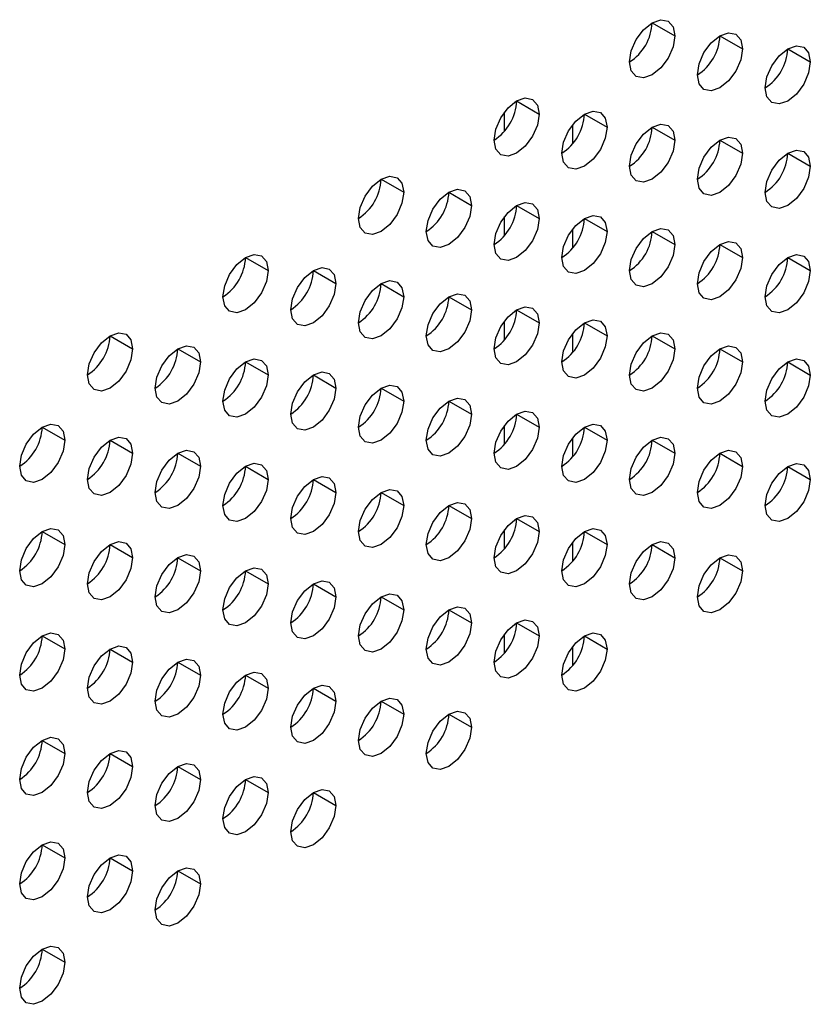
# Model space of a CAD drawing. Header units: millimetres. Extents: x 0 to 1118, y 0 to 864.
# Tile 233 of 256: x 976.07 to 979.16, y 692.24 to 696.1. Entities that reach past the tile are written whole.
import ezdxf

# ---------------------------------------------------------------- set-up
doc = ezdxf.new("R2010")
doc.units = ezdxf.units.MM

msp = doc.modelspace()

# ---------------------------------------------------------------- linework, layer by layer
at = {"color": 7, "linetype": 'Continuous', "lineweight": 25}
for p, q in [((978.5452, 696.0833), (978.6336, 696.0322)), ((978.8103, 696.0322), (978.8987, 695.9812)), ((979.0755, 695.9811), (979.1639, 695.9301)), ((978.0148, 695.7771), (978.1032, 695.7261)), ((978.28, 695.726), (978.3684, 695.675)), ((978.5452, 695.675), (978.6336, 695.624)), ((978.8103, 695.6239), (978.8987, 695.5729)), ((979.0755, 695.5729), (979.1639, 695.5218)), ((977.4845, 695.4709), (977.5729, 695.4199)), ((977.7497, 695.4199), (977.8381, 695.3689)), ((978.0148, 695.3688), (978.1032, 695.3178)), ((978.28, 695.3178), (978.3684, 695.2667)), ((978.5452, 695.2667), (978.6336, 695.2157)), ((978.8103, 695.2157), (978.8987, 695.1646)), ((976.9542, 695.1648), (977.0426, 695.1138)), ((979.0755, 695.1646), (979.1639, 695.1136)), ((977.2193, 695.1137), (977.3077, 695.0627)), ((977.4845, 695.0627), (977.5729, 695.0116)), ((977.7497, 695.0116), (977.8381, 694.9606)), ((978.0148, 694.9606), (978.1032, 694.9095)), ((978.28, 694.9095), (978.3684, 694.8585)), ((976.4238, 694.8586), (976.5122, 694.8076)), ((978.5452, 694.8584), (978.6336, 694.8074)), ((976.689, 694.8076), (976.7774, 694.7566)), ((978.8103, 694.8074), (978.8987, 694.7564)), ((976.9542, 694.7565), (977.0426, 694.7055)), ((979.0755, 694.7563), (979.1639, 694.7053)), ((977.2193, 694.7055), (977.3077, 694.6544)), ((977.4845, 694.6544), (977.5729, 694.6034)), ((977.7497, 694.6033), (977.8381, 694.5523)), ((978.0148, 694.5523), (978.1032, 694.5013)), ((976.1587, 694.5014), (976.2471, 694.4504)), ((978.28, 694.5012), (978.3684, 694.4502)), ((976.4238, 694.4504), (976.5122, 694.3993)), ((978.5452, 694.4502), (978.6336, 694.3991)), ((976.689, 694.3993), (976.7774, 694.3483)), ((978.8103, 694.3991), (978.8987, 694.3481)), ((976.9542, 694.3483), (977.0426, 694.2972)), ((979.0755, 694.3481), (979.1639, 694.297)), ((977.2193, 694.2972), (977.3077, 694.2462)), ((977.4845, 694.2461), (977.5729, 694.1951)), ((977.7497, 694.1951), (977.8381, 694.144)), ((978.0148, 694.144), (978.1032, 694.093)), ((976.1587, 694.0932), (976.2471, 694.0421)), ((978.28, 694.093), (978.3684, 694.0419)), ((976.4238, 694.0421), (976.5122, 693.9911)), ((978.5452, 694.0419), (978.6336, 693.9909)), ((976.689, 693.991), (976.7774, 693.94)), ((978.8103, 693.9908), (978.8987, 693.9398)), ((976.9542, 693.94), (977.0426, 693.889)), ((977.2193, 693.8889), (977.3077, 693.8379)), ((977.4845, 693.8379), (977.5729, 693.7868)), ((977.7497, 693.7868), (977.8381, 693.7358)), ((978.0148, 693.7357), (978.1032, 693.6847)), ((976.1587, 693.6849), (976.2471, 693.6339)), ((978.28, 693.6847), (978.3684, 693.6337)), ((976.4238, 693.6338), (976.5122, 693.5828)), ((976.689, 693.5828), (976.7774, 693.5317)), ((976.9542, 693.5317), (977.0426, 693.4807)), ((977.2193, 693.4807), (977.3077, 693.4296)), ((977.4845, 693.4296), (977.5729, 693.3786)), ((977.7497, 693.3785), (977.8381, 693.3275)), ((976.1587, 693.2766), (976.2471, 693.2256)), ((976.4238, 693.2256), (976.5122, 693.1745)), ((976.689, 693.1745), (976.7774, 693.1235)), ((976.9542, 693.1234), (977.0426, 693.0724)), ((977.2193, 693.0724), (977.3077, 693.0214)), ((976.1587, 692.8683), (976.2471, 692.8173)), ((976.4238, 692.8173), (976.5122, 692.7663)), ((976.689, 692.7662), (976.7774, 692.7152)), ((976.1587, 692.4601), (976.2471, 692.409))]:
    msp.add_line(p, q, dxfattribs=at)
at = {"color": 8, "linetype": 'Continuous', "lineweight": 25}
for p, q in [((977.9669, 695.6586), (977.9669, 695.7331)), ((978.2334, 695.6814), (978.2334, 695.6112)), ((977.9669, 695.2504), (977.9669, 695.3248)), ((978.2334, 695.2731), (978.2334, 695.2029)), ((977.9669, 694.8421), (977.9669, 694.9166)), ((978.2334, 694.8648), (978.2334, 694.7947)), ((977.9669, 694.4338), (977.9669, 694.5083)), ((978.2334, 694.4565), (978.2334, 694.3864)), ((977.9669, 694.0256), (977.9669, 694.1)), ((978.2334, 694.0483), (978.2334, 693.9781)), ((977.9669, 693.6173), (977.9669, 693.6917)), ((978.2334, 693.64), (978.2334, 693.5699))]:
    msp.add_line(p, q, dxfattribs=at)
at = {"color": 7, "linetype": 'Continuous', "lineweight": 25, "flags": 128}
for points in [[(978.4568, 695.9302), (978.4635, 695.9731), (978.4827, 696.0173), (978.5113, 696.056), (978.5452, 696.0833), (978.579, 696.095), (978.6077, 696.0895), (978.6268, 696.0674), (978.6336, 696.0322)], [(978.7219, 695.8791), (978.7287, 695.9221), (978.7478, 695.9662), (978.7765, 696.0049), (978.8103, 696.0322), (978.8442, 696.044), (978.8728, 696.0384), (978.892, 696.0163), (978.8987, 695.9812)], [(978.6336, 696.0322), (978.6268, 695.9893), (978.6077, 695.9451), (978.579, 695.9064), (978.5452, 695.8791), (978.5113, 695.8674), (978.4827, 695.8729), (978.4635, 695.895), (978.4568, 695.9302)], [(978.8987, 695.9812), (978.892, 695.9382), (978.8728, 695.894), (978.8442, 695.8554), (978.8103, 695.8281), (978.7765, 695.8163), (978.7478, 695.8219), (978.7287, 695.8439), (978.7219, 695.8791)], [(978.9871, 695.8281), (978.9938, 695.871), (979.013, 695.9152), (979.0417, 695.9539), (979.0755, 695.9812), (979.1093, 695.9929), (979.138, 695.9873), (979.1572, 695.9653), (979.1639, 695.9301)], [(979.1639, 695.9301), (979.1572, 695.8872), (979.138, 695.843), (979.1093, 695.8043), (979.0755, 695.777), (979.0417, 695.7653), (979.013, 695.7708), (978.9938, 695.7929), (978.9871, 695.8281)], [(977.9264, 695.624), (977.9332, 695.667), (977.9523, 695.7111), (977.981, 695.7498), (978.0148, 695.7771), (978.0487, 695.7889), (978.0773, 695.7833), (978.0965, 695.7612), (978.1032, 695.7261)], [(978.1916, 695.573), (978.1983, 695.6159), (978.2175, 695.6601), (978.2462, 695.6988), (978.28, 695.7261), (978.3138, 695.7378), (978.3425, 695.7322), (978.3617, 695.7102), (978.3684, 695.675)], [(978.1032, 695.7261), (978.0965, 695.6831), (978.0773, 695.639), (978.0487, 695.6003), (978.0148, 695.573), (977.981, 695.5612), (977.9523, 695.5668), (977.9332, 695.5888), (977.9264, 695.624)], [(978.3684, 695.675), (978.3617, 695.6321), (978.3425, 695.5879), (978.3138, 695.5492), (978.28, 695.5219), (978.2462, 695.5102), (978.2175, 695.5157), (978.1983, 695.5378), (978.1916, 695.573)], [(978.4568, 695.5219), (978.4635, 695.5648), (978.4827, 695.609), (978.5113, 695.6477), (978.5452, 695.675), (978.579, 695.6868), (978.6077, 695.6812), (978.6268, 695.6591), (978.6336, 695.624)], [(978.6336, 695.624), (978.6268, 695.581), (978.6077, 695.5368), (978.579, 695.4982), (978.5452, 695.4709), (978.5113, 695.4591), (978.4827, 695.4647), (978.4635, 695.4867), (978.4568, 695.5219)], [(978.7219, 695.4708), (978.7287, 695.5138), (978.7478, 695.558), (978.7765, 695.5966), (978.8103, 695.6239), (978.8442, 695.6357), (978.8728, 695.6301), (978.892, 695.6081), (978.8987, 695.5729)], [(978.9871, 695.4198), (978.9938, 695.4627), (979.013, 695.5069), (979.0417, 695.5456), (979.0755, 695.5729), (979.1093, 695.5846), (979.138, 695.5791), (979.1572, 695.557), (979.1639, 695.5218)], [(978.8987, 695.5729), (978.892, 695.53), (978.8728, 695.4858), (978.8442, 695.4471), (978.8103, 695.4198), (978.7765, 695.408), (978.7478, 695.4136), (978.7287, 695.4357), (978.7219, 695.4708)], [(979.1639, 695.5218), (979.1572, 695.4789), (979.138, 695.4347), (979.1093, 695.396), (979.0755, 695.3687), (979.0417, 695.357), (979.013, 695.3626), (978.9938, 695.3846), (978.9871, 695.4198)], [(977.3961, 695.3179), (977.4028, 695.3608), (977.422, 695.405), (977.4507, 695.4437), (977.4845, 695.471), (977.5183, 695.4827), (977.547, 695.4771), (977.5662, 695.4551), (977.5729, 695.4199)], [(977.6613, 695.2668), (977.668, 695.3098), (977.6872, 695.3539), (977.7158, 695.3926), (977.7497, 695.4199), (977.7835, 695.4317), (977.8122, 695.4261), (977.8313, 695.404), (977.8381, 695.3689)], [(977.5729, 695.4199), (977.5662, 695.377), (977.547, 695.3328), (977.5183, 695.2941), (977.4845, 695.2668), (977.4507, 695.2551), (977.422, 695.2606), (977.4028, 695.2827), (977.3961, 695.3179)], [(977.8381, 695.3689), (977.8313, 695.3259), (977.8122, 695.2817), (977.7835, 695.2431), (977.7497, 695.2158), (977.7158, 695.204), (977.6872, 695.2096), (977.668, 695.2316), (977.6613, 695.2668)], [(977.9264, 695.2158), (977.9332, 695.2587), (977.9523, 695.3029), (977.981, 695.3415), (978.0148, 695.3688), (978.0487, 695.3806), (978.0773, 695.375), (978.0965, 695.353), (978.1032, 695.3178)], [(978.1032, 695.3178), (978.0965, 695.2749), (978.0773, 695.2307), (978.0487, 695.192), (978.0148, 695.1647), (977.981, 695.153), (977.9523, 695.1585), (977.9332, 695.1806), (977.9264, 695.2158)], [(978.1916, 695.1647), (978.1983, 695.2076), (978.2175, 695.2518), (978.2462, 695.2905), (978.28, 695.3178), (978.3138, 695.3295), (978.3425, 695.324), (978.3617, 695.3019), (978.3684, 695.2667)], [(978.3684, 695.2667), (978.3617, 695.2238), (978.3425, 695.1796), (978.3138, 695.1409), (978.28, 695.1137), (978.2462, 695.1019), (978.2175, 695.1075), (978.1983, 695.1295), (978.1916, 695.1647)], [(978.4568, 695.1136), (978.4635, 695.1566), (978.4827, 695.2008), (978.5113, 695.2394), (978.5452, 695.2667), (978.579, 695.2785), (978.6077, 695.2729), (978.6268, 695.2509), (978.6336, 695.2157)], [(978.6336, 695.2157), (978.6268, 695.1727), (978.6077, 695.1286), (978.579, 695.0899), (978.5452, 695.0626), (978.5113, 695.0508), (978.4827, 695.0564), (978.4635, 695.0785), (978.4568, 695.1136)], [(978.7219, 695.0626), (978.7287, 695.1055), (978.7478, 695.1497), (978.7765, 695.1884), (978.8103, 695.2157), (978.8442, 695.2274), (978.8728, 695.2219), (978.892, 695.1998), (978.8987, 695.1646)], [(976.8658, 695.0117), (976.8725, 695.0547), (976.8917, 695.0988), (976.9203, 695.1375), (976.9542, 695.1648), (976.988, 695.1766), (977.0167, 695.171), (977.0358, 695.1489), (977.0426, 695.1138)], [(978.8987, 695.1646), (978.892, 695.1217), (978.8728, 695.0775), (978.8442, 695.0388), (978.8103, 695.0115), (978.7765, 694.9998), (978.7478, 695.0053), (978.7287, 695.0274), (978.7219, 695.0626)], [(978.9871, 695.0115), (978.9938, 695.0545), (979.013, 695.0986), (979.0417, 695.1373), (979.0755, 695.1646), (979.1093, 695.1764), (979.138, 695.1708), (979.1572, 695.1487), (979.1639, 695.1136)], [(977.0426, 695.1138), (977.0358, 695.0708), (977.0167, 695.0266), (976.988, 694.988), (976.9542, 694.9607), (976.9203, 694.9489), (976.8917, 694.9545), (976.8725, 694.9765), (976.8658, 695.0117)], [(977.131, 694.9607), (977.1377, 695.0036), (977.1568, 695.0478), (977.1855, 695.0865), (977.2193, 695.1138), (977.2532, 695.1255), (977.2818, 695.1199), (977.301, 695.0979), (977.3077, 695.0627)], [(979.1639, 695.1136), (979.1572, 695.0706), (979.138, 695.0264), (979.1093, 694.9878), (979.0755, 694.9605), (979.0417, 694.9487), (979.013, 694.9543), (978.9938, 694.9763), (978.9871, 695.0115)], [(977.3961, 694.9096), (977.4028, 694.9525), (977.422, 694.9967), (977.4507, 695.0354), (977.4845, 695.0627), (977.5183, 695.0744), (977.547, 695.0689), (977.5662, 695.0468), (977.5729, 695.0116)], [(977.3077, 695.0627), (977.301, 695.0198), (977.2818, 694.9756), (977.2532, 694.9369), (977.2193, 694.9096), (977.1855, 694.8979), (977.1568, 694.9034), (977.1377, 694.9255), (977.131, 694.9607)], [(977.5729, 695.0116), (977.5662, 694.9687), (977.547, 694.9245), (977.5183, 694.8859), (977.4845, 694.8586), (977.4507, 694.8468), (977.422, 694.8524), (977.4028, 694.8744), (977.3961, 694.9096)], [(977.6613, 694.8585), (977.668, 694.9015), (977.6872, 694.9457), (977.7158, 694.9843), (977.7497, 695.0116), (977.7835, 695.0234), (977.8122, 695.0178), (977.8313, 694.9958), (977.8381, 694.9606)], [(977.8381, 694.9606), (977.8313, 694.9176), (977.8122, 694.8735), (977.7835, 694.8348), (977.7497, 694.8075), (977.7158, 694.7957), (977.6872, 694.8013), (977.668, 694.8234), (977.6613, 694.8585)], [(977.9264, 694.8075), (977.9332, 694.8504), (977.9523, 694.8946), (977.981, 694.9333), (978.0148, 694.9606), (978.0487, 694.9723), (978.0773, 694.9668), (978.0965, 694.9447), (978.1032, 694.9095)], [(978.1916, 694.7564), (978.1983, 694.7994), (978.2175, 694.8435), (978.2462, 694.8822), (978.28, 694.9095), (978.3138, 694.9213), (978.3425, 694.9157), (978.3617, 694.8936), (978.3684, 694.8585)], [(978.1032, 694.9095), (978.0965, 694.8666), (978.0773, 694.8224), (978.0487, 694.7837), (978.0148, 694.7564), (977.981, 694.7447), (977.9523, 694.7503), (977.9332, 694.7723), (977.9264, 694.8075)], [(976.3355, 694.7056), (976.3422, 694.7485), (976.3613, 694.7927), (976.39, 694.8314), (976.4238, 694.8587), (976.4577, 694.8704), (976.4863, 694.8648), (976.5055, 694.8428), (976.5122, 694.8076)], [(978.3684, 694.8585), (978.3617, 694.8155), (978.3425, 694.7714), (978.3138, 694.7327), (978.28, 694.7054), (978.2462, 694.6936), (978.2175, 694.6992), (978.1983, 694.7212), (978.1916, 694.7564)], [(978.4568, 694.7054), (978.4635, 694.7483), (978.4827, 694.7925), (978.5113, 694.8312), (978.5452, 694.8585), (978.579, 694.8702), (978.6077, 694.8646), (978.6268, 694.8426), (978.6336, 694.8074)], [(976.5122, 694.8076), (976.5055, 694.7647), (976.4863, 694.7205), (976.4577, 694.6818), (976.4238, 694.6545), (976.39, 694.6428), (976.3613, 694.6483), (976.3422, 694.6704), (976.3355, 694.7056)], [(976.6006, 694.6545), (976.6073, 694.6974), (976.6265, 694.7416), (976.6552, 694.7803), (976.689, 694.8076), (976.7228, 694.8194), (976.7515, 694.8138), (976.7707, 694.7917), (976.7774, 694.7566)], [(978.6336, 694.8074), (978.6268, 694.7645), (978.6077, 694.7203), (978.579, 694.6816), (978.5452, 694.6543), (978.5113, 694.6426), (978.4827, 694.6481), (978.4635, 694.6702), (978.4568, 694.7054)], [(978.7219, 694.6543), (978.7287, 694.6972), (978.7478, 694.7414), (978.7765, 694.7801), (978.8103, 694.8074), (978.8442, 694.8192), (978.8728, 694.8136), (978.892, 694.7915), (978.8987, 694.7564)], [(976.8658, 694.6034), (976.8725, 694.6464), (976.8917, 694.6906), (976.9203, 694.7292), (976.9542, 694.7565), (976.988, 694.7683), (977.0167, 694.7627), (977.0358, 694.7407), (977.0426, 694.7055)], [(978.9871, 694.6032), (978.9938, 694.6462), (979.013, 694.6904), (979.0417, 694.729), (979.0755, 694.7563), (979.1093, 694.7681), (979.138, 694.7625), (979.1572, 694.7405), (979.1639, 694.7053)], [(976.7774, 694.7566), (976.7707, 694.7136), (976.7515, 694.6694), (976.7228, 694.6308), (976.689, 694.6035), (976.6552, 694.5917), (976.6265, 694.5973), (976.6073, 694.6193), (976.6006, 694.6545)], [(978.8987, 694.7564), (978.892, 694.7134), (978.8728, 694.6692), (978.8442, 694.6306), (978.8103, 694.6033), (978.7765, 694.5915), (978.7478, 694.5971), (978.7287, 694.6191), (978.7219, 694.6543)], [(977.0426, 694.7055), (977.0358, 694.6626), (977.0167, 694.6184), (976.988, 694.5797), (976.9542, 694.5524), (976.9203, 694.5406), (976.8917, 694.5462), (976.8725, 694.5683), (976.8658, 694.6034)], [(977.131, 694.5524), (977.1377, 694.5953), (977.1568, 694.6395), (977.1855, 694.6782), (977.2193, 694.7055), (977.2532, 694.7172), (977.2818, 694.7117), (977.301, 694.6896), (977.3077, 694.6544)], [(979.1639, 694.7053), (979.1572, 694.6624), (979.138, 694.6182), (979.1093, 694.5795), (979.0755, 694.5522), (979.0417, 694.5404), (979.013, 694.546), (978.9938, 694.5681), (978.9871, 694.6032)], [(977.3077, 694.6544), (977.301, 694.6115), (977.2818, 694.5673), (977.2532, 694.5286), (977.2193, 694.5013), (977.1855, 694.4896), (977.1568, 694.4952), (977.1377, 694.5172), (977.131, 694.5524)], [(977.3961, 694.5013), (977.4028, 694.5443), (977.422, 694.5884), (977.4507, 694.6271), (977.4845, 694.6544), (977.5183, 694.6662), (977.547, 694.6606), (977.5662, 694.6386), (977.5729, 694.6034)], [(977.6613, 694.4503), (977.668, 694.4932), (977.6872, 694.5374), (977.7158, 694.5761), (977.7497, 694.6034), (977.7835, 694.6151), (977.8122, 694.6095), (977.8313, 694.5875), (977.8381, 694.5523)], [(977.5729, 694.6034), (977.5662, 694.5604), (977.547, 694.5163), (977.5183, 694.4776), (977.4845, 694.4503), (977.4507, 694.4385), (977.422, 694.4441), (977.4028, 694.4662), (977.3961, 694.5013)], [(977.8381, 694.5523), (977.8313, 694.5094), (977.8122, 694.4652), (977.7835, 694.4265), (977.7497, 694.3992), (977.7158, 694.3875), (977.6872, 694.393), (977.668, 694.4151), (977.6613, 694.4503)], [(977.9264, 694.3992), (977.9332, 694.4422), (977.9523, 694.4863), (977.981, 694.525), (978.0148, 694.5523), (978.0487, 694.5641), (978.0773, 694.5585), (978.0965, 694.5364), (978.1032, 694.5013)], [(976.0703, 694.3484), (976.077, 694.3913), (976.0962, 694.4355), (976.1249, 694.4741), (976.1587, 694.5014), (976.1925, 694.5132), (976.2212, 694.5076), (976.2403, 694.4856), (976.2471, 694.4504)], [(978.1032, 694.5013), (978.0965, 694.4583), (978.0773, 694.4141), (978.0487, 694.3755), (978.0148, 694.3482), (977.981, 694.3364), (977.9523, 694.342), (977.9332, 694.364), (977.9264, 694.3992)], [(978.1916, 694.3482), (978.1983, 694.3911), (978.2175, 694.4353), (978.2462, 694.4739), (978.28, 694.5012), (978.3138, 694.513), (978.3425, 694.5074), (978.3617, 694.4854), (978.3684, 694.4502)], [(976.3355, 694.2973), (976.3422, 694.3402), (976.3613, 694.3844), (976.39, 694.4231), (976.4238, 694.4504), (976.4577, 694.4621), (976.4863, 694.4566), (976.5055, 694.4345), (976.5122, 694.3993)], [(978.4568, 694.2971), (978.4635, 694.34), (978.4827, 694.3842), (978.5113, 694.4229), (978.5452, 694.4502), (978.579, 694.4619), (978.6077, 694.4564), (978.6268, 694.4343), (978.6336, 694.3991)], [(976.2471, 694.4504), (976.2403, 694.4075), (976.2212, 694.3633), (976.1925, 694.3246), (976.1587, 694.2973), (976.1249, 694.2856), (976.0962, 694.2911), (976.077, 694.3132), (976.0703, 694.3484)], [(978.3684, 694.4502), (978.3617, 694.4073), (978.3425, 694.3631), (978.3138, 694.3244), (978.28, 694.2971), (978.2462, 694.2854), (978.2175, 694.2909), (978.1983, 694.313), (978.1916, 694.3482)], [(976.5122, 694.3993), (976.5055, 694.3564), (976.4863, 694.3122), (976.4577, 694.2735), (976.4238, 694.2463), (976.39, 694.2345), (976.3613, 694.2401), (976.3422, 694.2621), (976.3355, 694.2973)], [(976.6006, 694.2462), (976.6073, 694.2892), (976.6265, 694.3334), (976.6552, 694.372), (976.689, 694.3993), (976.7228, 694.4111), (976.7515, 694.4055), (976.7707, 694.3835), (976.7774, 694.3483)], [(978.6336, 694.3991), (978.6268, 694.3562), (978.6077, 694.312), (978.579, 694.2733), (978.5452, 694.2461), (978.5113, 694.2343), (978.4827, 694.2399), (978.4635, 694.2619), (978.4568, 694.2971)], [(978.7219, 694.246), (978.7287, 694.289), (978.7478, 694.3332), (978.7765, 694.3718), (978.8103, 694.3991), (978.8442, 694.4109), (978.8728, 694.4053), (978.892, 694.3833), (978.8987, 694.3481)], [(976.7774, 694.3483), (976.7707, 694.3053), (976.7515, 694.2612), (976.7228, 694.2225), (976.689, 694.1952), (976.6552, 694.1834), (976.6265, 694.189), (976.6073, 694.2111), (976.6006, 694.2462)], [(976.8658, 694.1952), (976.8725, 694.2381), (976.8917, 694.2823), (976.9203, 694.321), (976.9542, 694.3483), (976.988, 694.36), (977.0167, 694.3545), (977.0358, 694.3324), (977.0426, 694.2972)], [(978.8987, 694.3481), (978.892, 694.3051), (978.8728, 694.261), (978.8442, 694.2223), (978.8103, 694.195), (978.7765, 694.1832), (978.7478, 694.1888), (978.7287, 694.2109), (978.7219, 694.246)], [(978.9871, 694.195), (978.9938, 694.2379), (979.013, 694.2821), (979.0417, 694.3208), (979.0755, 694.3481), (979.1093, 694.3598), (979.138, 694.3543), (979.1572, 694.3322), (979.1639, 694.297)], [(977.131, 694.1441), (977.1377, 694.1871), (977.1568, 694.2312), (977.1855, 694.2699), (977.2193, 694.2972), (977.2532, 694.309), (977.2818, 694.3034), (977.301, 694.2813), (977.3077, 694.2462)], [(977.0426, 694.2972), (977.0358, 694.2543), (977.0167, 694.2101), (976.988, 694.1714), (976.9542, 694.1441), (976.9203, 694.1324), (976.8917, 694.1379), (976.8725, 694.16), (976.8658, 694.1952)], [(979.1639, 694.297), (979.1572, 694.2541), (979.138, 694.2099), (979.1093, 694.1712), (979.0755, 694.1439), (979.0417, 694.1322), (979.013, 694.1377), (978.9938, 694.1598), (978.9871, 694.195)], [(977.3077, 694.2462), (977.301, 694.2032), (977.2818, 694.159), (977.2532, 694.1204), (977.2193, 694.0931), (977.1855, 694.0813), (977.1568, 694.0869), (977.1377, 694.1089), (977.131, 694.1441)], [(977.3961, 694.0931), (977.4028, 694.136), (977.422, 694.1802), (977.4507, 694.2189), (977.4845, 694.2462), (977.5183, 694.2579), (977.547, 694.2523), (977.5662, 694.2303), (977.5729, 694.1951)], [(977.5729, 694.1951), (977.5662, 694.1522), (977.547, 694.108), (977.5183, 694.0693), (977.4845, 694.042), (977.4507, 694.0303), (977.422, 694.0358), (977.4028, 694.0579), (977.3961, 694.0931)], [(977.6613, 694.042), (977.668, 694.0849), (977.6872, 694.1291), (977.7158, 694.1678), (977.7497, 694.1951), (977.7835, 694.2068), (977.8122, 694.2013), (977.8313, 694.1792), (977.8381, 694.144)], [(977.9264, 693.9909), (977.9332, 694.0339), (977.9523, 694.0781), (977.981, 694.1167), (978.0148, 694.144), (978.0487, 694.1558), (978.0773, 694.1502), (978.0965, 694.1282), (978.1032, 694.093)], [(977.8381, 694.144), (977.8313, 694.1011), (977.8122, 694.0569), (977.7835, 694.0183), (977.7497, 693.991), (977.7158, 693.9792), (977.6872, 693.9848), (977.668, 694.0068), (977.6613, 694.042)], [(976.0703, 693.9401), (976.077, 693.983), (976.0962, 694.0272), (976.1249, 694.0659), (976.1587, 694.0932), (976.1925, 694.1049), (976.2212, 694.0994), (976.2403, 694.0773), (976.2471, 694.0421)], [(978.1032, 694.093), (978.0965, 694.05), (978.0773, 694.0059), (978.0487, 693.9672), (978.0148, 693.9399), (977.981, 693.9281), (977.9523, 693.9337), (977.9332, 693.9558), (977.9264, 693.9909)], [(978.1916, 693.9399), (978.1983, 693.9828), (978.2175, 694.027), (978.2462, 694.0657), (978.28, 694.093), (978.3138, 694.1047), (978.3425, 694.0992), (978.3617, 694.0771), (978.3684, 694.0419)], [(976.2471, 694.0421), (976.2403, 693.9992), (976.2212, 693.955), (976.1925, 693.9163), (976.1587, 693.889), (976.1249, 693.8773), (976.0962, 693.8829), (976.077, 693.9049), (976.0703, 693.9401)], [(976.3355, 693.889), (976.3422, 693.932), (976.3613, 693.9761), (976.39, 694.0148), (976.4238, 694.0421), (976.4577, 694.0539), (976.4863, 694.0483), (976.5055, 694.0262), (976.5122, 693.9911)], [(978.3684, 694.0419), (978.3617, 693.999), (978.3425, 693.9548), (978.3138, 693.9161), (978.28, 693.8888), (978.2462, 693.8771), (978.2175, 693.8827), (978.1983, 693.9047), (978.1916, 693.9399)], [(978.4568, 693.8888), (978.4635, 693.9318), (978.4827, 693.9759), (978.5113, 694.0146), (978.5452, 694.0419), (978.579, 694.0537), (978.6077, 694.0481), (978.6268, 694.026), (978.6336, 693.9909)], [(976.6006, 693.838), (976.6073, 693.8809), (976.6265, 693.9251), (976.6552, 693.9638), (976.689, 693.9911), (976.7228, 694.0028), (976.7515, 693.9972), (976.7707, 693.9752), (976.7774, 693.94)], [(978.7219, 693.8378), (978.7287, 693.8807), (978.7478, 693.9249), (978.7765, 693.9636), (978.8103, 693.9909), (978.8442, 694.0026), (978.8728, 693.997), (978.892, 693.975), (978.8987, 693.9398)], [(976.5122, 693.9911), (976.5055, 693.9481), (976.4863, 693.904), (976.4577, 693.8653), (976.4238, 693.838), (976.39, 693.8262), (976.3613, 693.8318), (976.3422, 693.8538), (976.3355, 693.889)], [(978.6336, 693.9909), (978.6268, 693.9479), (978.6077, 693.9038), (978.579, 693.8651), (978.5452, 693.8378), (978.5113, 693.826), (978.4827, 693.8316), (978.4635, 693.8536), (978.4568, 693.8888)], [(976.7774, 693.94), (976.7707, 693.8971), (976.7515, 693.8529), (976.7228, 693.8142), (976.689, 693.7869), (976.6552, 693.7752), (976.6265, 693.7807), (976.6073, 693.8028), (976.6006, 693.838)], [(976.8658, 693.7869), (976.8725, 693.8298), (976.8917, 693.874), (976.9203, 693.9127), (976.9542, 693.94), (976.988, 693.9518), (977.0167, 693.9462), (977.0358, 693.9241), (977.0426, 693.889)], [(978.8987, 693.9398), (978.892, 693.8969), (978.8728, 693.8527), (978.8442, 693.814), (978.8103, 693.7867), (978.7765, 693.775), (978.7478, 693.7805), (978.7287, 693.8026), (978.7219, 693.8378)], [(977.0426, 693.889), (977.0358, 693.846), (977.0167, 693.8018), (976.988, 693.7632), (976.9542, 693.7359), (976.9203, 693.7241), (976.8917, 693.7297), (976.8725, 693.7517), (976.8658, 693.7869)], [(977.131, 693.7358), (977.1377, 693.7788), (977.1568, 693.823), (977.1855, 693.8616), (977.2193, 693.8889), (977.2532, 693.9007), (977.2818, 693.8951), (977.301, 693.8731), (977.3077, 693.8379)], [(977.3961, 693.6848), (977.4028, 693.7277), (977.422, 693.7719), (977.4507, 693.8106), (977.4845, 693.8379), (977.5183, 693.8496), (977.547, 693.8441), (977.5662, 693.822), (977.5729, 693.7868)], [(977.3077, 693.8379), (977.301, 693.795), (977.2818, 693.7508), (977.2532, 693.7121), (977.2193, 693.6848), (977.1855, 693.673), (977.1568, 693.6786), (977.1377, 693.7007), (977.131, 693.7358)], [(977.5729, 693.7868), (977.5662, 693.7439), (977.547, 693.6997), (977.5183, 693.661), (977.4845, 693.6337), (977.4507, 693.622), (977.422, 693.6276), (977.4028, 693.6496), (977.3961, 693.6848)], [(977.6613, 693.6337), (977.668, 693.6767), (977.6872, 693.7208), (977.7158, 693.7595), (977.7497, 693.7868), (977.7835, 693.7986), (977.8122, 693.793), (977.8313, 693.771), (977.8381, 693.7358)], [(977.8381, 693.7358), (977.8313, 693.6928), (977.8122, 693.6487), (977.7835, 693.61), (977.7497, 693.5827), (977.7158, 693.5709), (977.6872, 693.5765), (977.668, 693.5986), (977.6613, 693.6337)], [(977.9264, 693.5827), (977.9332, 693.6256), (977.9523, 693.6698), (977.981, 693.7085), (978.0148, 693.7358), (978.0487, 693.7475), (978.0773, 693.7419), (978.0965, 693.7199), (978.1032, 693.6847)], [(976.0703, 693.5318), (976.077, 693.5748), (976.0962, 693.6189), (976.1249, 693.6576), (976.1587, 693.6849), (976.1925, 693.6967), (976.2212, 693.6911), (976.2403, 693.669), (976.2471, 693.6339)], [(978.1916, 693.5316), (978.1983, 693.5746), (978.2175, 693.6187), (978.2462, 693.6574), (978.28, 693.6847), (978.3138, 693.6965), (978.3425, 693.6909), (978.3617, 693.6688), (978.3684, 693.6337)], [(978.1032, 693.6847), (978.0965, 693.6418), (978.0773, 693.5976), (978.0487, 693.5589), (978.0148, 693.5316), (977.981, 693.5199), (977.9523, 693.5254), (977.9332, 693.5475), (977.9264, 693.5827)], [(976.2471, 693.6339), (976.2403, 693.5909), (976.2212, 693.5467), (976.1925, 693.5081), (976.1587, 693.4808), (976.1249, 693.469), (976.0962, 693.4746), (976.077, 693.4966), (976.0703, 693.5318)], [(976.3355, 693.4808), (976.3422, 693.5237), (976.3613, 693.5679), (976.39, 693.6065), (976.4238, 693.6338), (976.4577, 693.6456), (976.4863, 693.64), (976.5055, 693.618), (976.5122, 693.5828)], [(978.3684, 693.6337), (978.3617, 693.5907), (978.3425, 693.5465), (978.3138, 693.5079), (978.28, 693.4806), (978.2462, 693.4688), (978.2175, 693.4744), (978.1983, 693.4964), (978.1916, 693.5316)], [(976.5122, 693.5828), (976.5055, 693.5399), (976.4863, 693.4957), (976.4577, 693.457), (976.4238, 693.4297), (976.39, 693.418), (976.3613, 693.4235), (976.3422, 693.4456), (976.3355, 693.4808)], [(976.6006, 693.4297), (976.6073, 693.4726), (976.6265, 693.5168), (976.6552, 693.5555), (976.689, 693.5828), (976.7228, 693.5945), (976.7515, 693.589), (976.7707, 693.5669), (976.7774, 693.5317)], [(976.8658, 693.3786), (976.8725, 693.4216), (976.8917, 693.4658), (976.9203, 693.5044), (976.9542, 693.5317), (976.988, 693.5435), (977.0167, 693.5379), (977.0358, 693.5159), (977.0426, 693.4807)], [(976.7774, 693.5317), (976.7707, 693.4888), (976.7515, 693.4446), (976.7228, 693.4059), (976.689, 693.3787), (976.6552, 693.3669), (976.6265, 693.3725), (976.6073, 693.3945), (976.6006, 693.4297)], [(977.0426, 693.4807), (977.0358, 693.4377), (977.0167, 693.3936), (976.988, 693.3549), (976.9542, 693.3276), (976.9203, 693.3158), (976.8917, 693.3214), (976.8725, 693.3435), (976.8658, 693.3786)], [(977.131, 693.3276), (977.1377, 693.3705), (977.1568, 693.4147), (977.1855, 693.4534), (977.2193, 693.4807), (977.2532, 693.4924), (977.2818, 693.4869), (977.301, 693.4648), (977.3077, 693.4296)], [(977.3077, 693.4296), (977.301, 693.3867), (977.2818, 693.3425), (977.2532, 693.3038), (977.2193, 693.2765), (977.1855, 693.2648), (977.1568, 693.2703), (977.1377, 693.2924), (977.131, 693.3276)], [(977.3961, 693.2765), (977.4028, 693.3195), (977.422, 693.3636), (977.4507, 693.4023), (977.4845, 693.4296), (977.5183, 693.4414), (977.547, 693.4358), (977.5662, 693.4137), (977.5729, 693.3786)], [(977.6613, 693.2255), (977.668, 693.2684), (977.6872, 693.3126), (977.7158, 693.3513), (977.7497, 693.3786), (977.7835, 693.3903), (977.8122, 693.3847), (977.8313, 693.3627), (977.8381, 693.3275)], [(977.5729, 693.3786), (977.5662, 693.3356), (977.547, 693.2915), (977.5183, 693.2528), (977.4845, 693.2255), (977.4507, 693.2137), (977.422, 693.2193), (977.4028, 693.2413), (977.3961, 693.2765)], [(977.8381, 693.3275), (977.8313, 693.2846), (977.8122, 693.2404), (977.7835, 693.2017), (977.7497, 693.1744), (977.7158, 693.1627), (977.6872, 693.1682), (977.668, 693.1903), (977.6613, 693.2255)], [(976.0703, 693.1235), (976.077, 693.1665), (976.0962, 693.2107), (976.1249, 693.2493), (976.1587, 693.2766), (976.1925, 693.2884), (976.2212, 693.2828), (976.2403, 693.2608), (976.2471, 693.2256)], [(976.3355, 693.0725), (976.3422, 693.1154), (976.3613, 693.1596), (976.39, 693.1983), (976.4238, 693.2256), (976.4577, 693.2373), (976.4863, 693.2318), (976.5055, 693.2097), (976.5122, 693.1745)], [(976.2471, 693.2256), (976.2403, 693.1826), (976.2212, 693.1385), (976.1925, 693.0998), (976.1587, 693.0725), (976.1249, 693.0607), (976.0962, 693.0663), (976.077, 693.0884), (976.0703, 693.1235)], [(976.5122, 693.1745), (976.5055, 693.1316), (976.4863, 693.0874), (976.4577, 693.0487), (976.4238, 693.0214), (976.39, 693.0097), (976.3613, 693.0153), (976.3422, 693.0373), (976.3355, 693.0725)], [(976.6006, 693.0214), (976.6073, 693.0644), (976.6265, 693.1085), (976.6552, 693.1472), (976.689, 693.1745), (976.7228, 693.1863), (976.7515, 693.1807), (976.7707, 693.1586), (976.7774, 693.1235)], [(976.7774, 693.1235), (976.7707, 693.0805), (976.7515, 693.0364), (976.7228, 692.9977), (976.689, 692.9704), (976.6552, 692.9586), (976.6265, 692.9642), (976.6073, 692.9862), (976.6006, 693.0214)], [(976.8658, 692.9704), (976.8725, 693.0133), (976.8917, 693.0575), (976.9203, 693.0962), (976.9542, 693.1235), (976.988, 693.1352), (977.0167, 693.1296), (977.0358, 693.1076), (977.0426, 693.0724)], [(977.0426, 693.0724), (977.0358, 693.0295), (977.0167, 692.9853), (976.988, 692.9466), (976.9542, 692.9193), (976.9203, 692.9076), (976.8917, 692.9131), (976.8725, 692.9352), (976.8658, 692.9704)], [(977.131, 692.9193), (977.1377, 692.9622), (977.1568, 693.0064), (977.1855, 693.0451), (977.2193, 693.0724), (977.2532, 693.0842), (977.2818, 693.0786), (977.301, 693.0565), (977.3077, 693.0214)], [(977.3077, 693.0214), (977.301, 692.9784), (977.2818, 692.9342), (977.2532, 692.8956), (977.2193, 692.8683), (977.1855, 692.8565), (977.1568, 692.8621), (977.1377, 692.8841), (977.131, 692.9193)], [(976.0703, 692.7153), (976.077, 692.7582), (976.0962, 692.8024), (976.1249, 692.8411), (976.1587, 692.8684), (976.1925, 692.8801), (976.2212, 692.8745), (976.2403, 692.8525), (976.2471, 692.8173)], [(976.2471, 692.8173), (976.2403, 692.7744), (976.2212, 692.7302), (976.1925, 692.6915), (976.1587, 692.6642), (976.1249, 692.6525), (976.0962, 692.658), (976.077, 692.6801), (976.0703, 692.7153)], [(976.3355, 692.6642), (976.3422, 692.7072), (976.3613, 692.7513), (976.39, 692.79), (976.4238, 692.8173), (976.4577, 692.8291), (976.4863, 692.8235), (976.5055, 692.8014), (976.5122, 692.7663)], [(976.5122, 692.7663), (976.5055, 692.7233), (976.4863, 692.6791), (976.4577, 692.6405), (976.4238, 692.6132), (976.39, 692.6014), (976.3613, 692.607), (976.3422, 692.629), (976.3355, 692.6642)], [(976.6006, 692.6132), (976.6073, 692.6561), (976.6265, 692.7003), (976.6552, 692.7389), (976.689, 692.7662), (976.7228, 692.778), (976.7515, 692.7724), (976.7707, 692.7504), (976.7774, 692.7152)], [(976.7774, 692.7152), (976.7707, 692.6723), (976.7515, 692.6281), (976.7228, 692.5894), (976.689, 692.5621), (976.6552, 692.5504), (976.6265, 692.5559), (976.6073, 692.578), (976.6006, 692.6132)], [(976.0703, 692.307), (976.077, 692.3499), (976.0962, 692.3941), (976.1249, 692.4328), (976.1587, 692.4601), (976.1925, 692.4718), (976.2212, 692.4663), (976.2403, 692.4442), (976.2471, 692.409)], [(976.2471, 692.409), (976.2403, 692.3661), (976.2212, 692.3219), (976.1925, 692.2833), (976.1587, 692.256), (976.1249, 692.2442), (976.0962, 692.2498), (976.077, 692.2718), (976.0703, 692.307)]]:
    msp.add_lwpolyline(points, dxfattribs=at)
at = {"color": 7, "linetype": 'Continuous', "lineweight": 25}
for centre in [(978.3533, 696.092), (978.6184, 696.0409), (978.8836, 695.9899), (977.8229, 695.7858), (978.0881, 695.7348), (978.3533, 695.6837), (978.6184, 695.6327), (978.8836, 695.5816), (977.2926, 695.4797), (977.5578, 695.4286), (977.8229, 695.3776), (978.0881, 695.3265), (978.3533, 695.2754), (978.6184, 695.2244), (976.7623, 695.1735), (978.8836, 695.1733), (977.0274, 695.1225), (977.2926, 695.0714), (977.5578, 695.0203), (977.8229, 694.9693), (978.0881, 694.9182), (976.2319, 694.8674), (978.3533, 694.8672), (976.4971, 694.8163), (978.6184, 694.8161), (976.7623, 694.7653), (978.8836, 694.7651), (977.0274, 694.7142), (977.2926, 694.6631), (977.5578, 694.6121), (977.8229, 694.561), (975.9668, 694.5102), (978.0881, 694.51), (976.2319, 694.4591), (978.3533, 694.4589), (976.4971, 694.408), (978.6184, 694.4078), (976.7623, 694.357), (978.8836, 694.3568), (977.0274, 694.3059), (977.2926, 694.2549), (977.5578, 694.2038), (977.8229, 694.1527), (975.9668, 694.1019), (978.0881, 694.1017), (976.2319, 694.0508), (978.3533, 694.0506), (976.4971, 693.9998), (978.6184, 693.9996), (976.7623, 693.9487), (977.0274, 693.8977), (977.2926, 693.8466), (977.5578, 693.7955), (977.8229, 693.7445), (975.9668, 693.6936), (978.0881, 693.6934), (976.2319, 693.6426), (976.4971, 693.5915), (976.7623, 693.5404), (977.0274, 693.4894), (977.2926, 693.4383), (977.5578, 693.3873), (975.9668, 693.2853), (976.2319, 693.2343), (976.4971, 693.1832), (976.7623, 693.1322), (977.0274, 693.0811), (975.9668, 692.8771), (976.2319, 692.826), (976.4971, 692.775), (975.9668, 692.4688)]:
    msp.add_arc(centre, 0.1921, 302.6055, 357.3945, dxfattribs=at)

doc.saveas('drawing.dxf')
